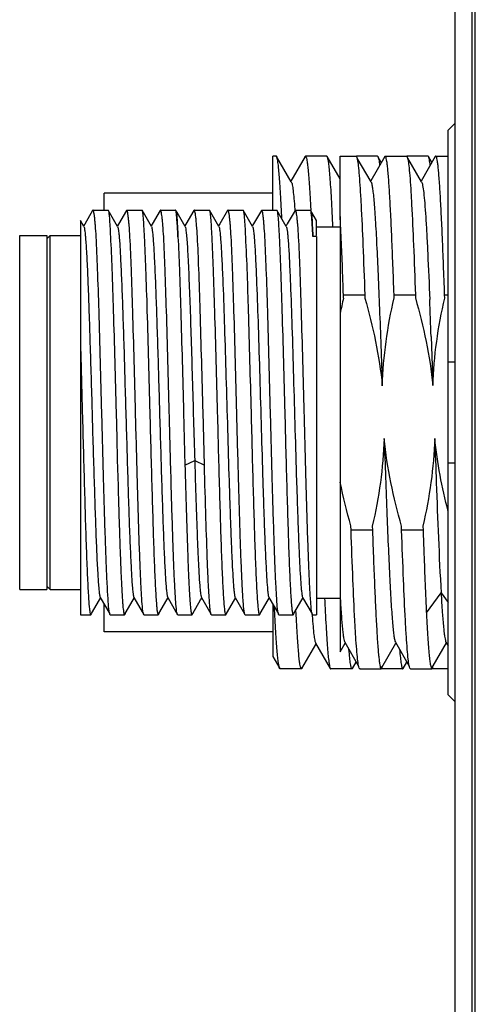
# Model space of a CAD drawing. Header units: millimetres. Extents: x 0 to 240, y 0 to 169.
# Tile 20 of 27: x 67.94 to 71.32, y 150.13 to 157.43. Entities that reach past the tile are written whole.
import ezdxf

# ---------------------------------------------------------------- set-up
doc = ezdxf.new("R2010")
doc.units = ezdxf.units.MM
doc.header["$LTSCALE"] = 32.67
doc.layers.add('00_COMPONENTS', color=7, linetype='CONTINUOUS')

msp = doc.modelspace()

# ---------------------------------------------------------------- linework, layer by layer
at = {"layer": '00_COMPONENTS', "color": 7}
for p, q in [((71.2916, 162.5141), (71.2916, 146.5141)), ((71.1666, 162.0677), (71.1666, 147.6391)), ((71.1666, 156.6566), (71.1166, 156.6058)), ((71.1166, 152.4225), (71.1166, 156.6058)), ((69.8166, 156.0141), (69.8166, 156.4141)), ((69.8423, 156.4141), (69.8166, 156.4141)), ((69.9544, 156.2233), (69.8457, 156.4112)), ((70.0558, 156.4113), (69.9507, 156.2297)), ((70.2174, 156.4141), (70.059, 156.4141)), ((70.3166, 156.2453), (70.2205, 156.4115)), ((70.3166, 155.9737), (70.3166, 156.4141)), ((70.3166, 156.4141), (70.4336, 156.4141)), ((70.4335, 156.4141), (70.4336, 156.4141)), ((70.5922, 156.4141), (70.4365, 156.4141)), ((70.5452, 156.2235), (70.4431, 156.4001)), ((70.6464, 156.4107), (70.543, 156.232)), ((70.6211, 156.3671), (70.5956, 156.4112)), ((70.6503, 156.4141), (70.8085, 156.4141)), ((70.8084, 156.4141), (70.8086, 156.4141)), ((70.9675, 156.4141), (70.8115, 156.4141)), ((70.9201, 156.2234), (70.818, 156.4)), ((71.0212, 156.4108), (70.9165, 156.2297)), ((70.9962, 156.3674), (70.9707, 156.4113)), ((71.025, 156.4141), (71.0251, 156.4141)), ((71.0252, 156.4141), (71.1166, 156.4141)), ((70.543, 156.232), (70.5416, 156.2296)), ((68.5666, 156.0141), (68.5666, 156.1391)), ((69.8166, 156.1391), (68.5666, 156.1391)), ((68.4822, 156.012), (68.4239, 155.9111)), ((68.4846, 156.0141), (68.5966, 156.0141)), ((68.6673, 155.893), (68.5979, 156.013)), ((68.7322, 156.012), (68.6739, 155.9112)), ((68.7347, 156.0141), (68.7322, 156.012)), ((68.7347, 156.0141), (68.8466, 156.0141)), ((68.9173, 155.893), (68.8479, 156.013)), ((68.9822, 156.0121), (68.9239, 155.9112)), ((68.9846, 156.0141), (68.9822, 156.0121)), ((68.9846, 156.0141), (69.0966, 156.0141)), ((69.0984, 156.012), (69.0981, 156.0127)), ((69.1074, 155.9966), (69.0989, 156.0113)), ((69.1673, 155.8929), (69.1074, 155.9966)), ((69.2322, 156.0121), (69.1739, 155.9112)), ((69.2345, 156.0141), (69.2322, 156.0121)), ((69.2345, 156.0141), (69.3467, 156.0141)), ((69.4174, 155.8929), (69.348, 156.013)), ((69.4822, 156.012), (69.4242, 155.9118)), ((69.4847, 156.0141), (69.4822, 156.012)), ((69.4847, 156.0141), (69.5967, 156.0141)), ((69.6673, 155.893), (69.598, 156.013)), ((69.7322, 156.012), (69.6742, 155.9118)), ((69.7347, 156.0141), (69.7322, 156.012)), ((69.7347, 156.0141), (69.8465, 156.0141)), ((69.9173, 155.8929), (69.8479, 156.013)), ((69.9822, 156.012), (69.9242, 155.9118)), ((69.9802, 156.0213), (69.981, 156.0101)), ((69.9847, 156.0141), (69.9822, 156.012)), ((69.9847, 156.0141), (70.0966, 156.0141)), ((70.0983, 156.0121), (70.098, 156.0127)), ((70.0982, 156.0194), (70.0985, 156.0144)), ((70.0985, 156.0144), (70.0985, 156.0126)), ((70.1074, 155.9967), (70.0989, 156.0113)), ((70.1416, 155.9374), (70.1074, 155.9967)), ((70.3169, 155.968), (70.3166, 155.9737)), ((70.3166, 155.9679), (70.3166, 152.7409)), ((68.3916, 155.9366), (68.3916, 153.0141)), ((68.4173, 155.893), (68.3922, 155.9365)), ((68.4239, 155.9111), (68.4154, 155.8964)), ((68.6739, 155.9112), (68.6653, 155.8964)), ((68.9239, 155.9112), (68.9153, 155.8964)), ((69.1739, 155.9112), (69.1653, 155.8964)), ((69.4242, 155.9118), (69.4153, 155.8964)), ((69.6742, 155.9118), (69.6654, 155.8964)), ((69.9242, 155.9118), (69.9153, 155.8964)), ((70.1416, 155.8256), (70.1416, 155.9374)), ((70.1416, 155.8891), (70.3166, 155.8891)), ((67.9416, 153.2017), (67.9416, 155.8266)), ((67.9416, 155.8266), (68.1416, 155.8266)), ((68.1416, 155.8266), (68.1416, 153.2017)), ((68.1416, 155.8016), (68.1666, 155.8266)), ((68.1666, 153.2016), (68.1666, 155.8266)), ((68.1666, 155.8266), (68.3916, 155.8266)), ((70.1416, 155.8184), (70.114, 155.8184)), ((70.1416, 155.8184), (70.1416, 153.0141)), ((70.3403, 155.3873), (70.4988, 155.3873)), ((70.341, 155.3624), (70.3403, 155.3873)), ((70.4988, 155.3873), (70.4995, 155.3626)), ((70.7153, 155.3873), (70.8738, 155.3873)), ((70.716, 155.3629), (70.7153, 155.3873)), ((70.8738, 155.3873), (70.8745, 155.3629)), ((71.0903, 155.3873), (71.1166, 155.3873)), ((71.091, 155.3623), (71.0903, 155.3873)), ((68.3916, 155.0404), (68.3917, 155.0384)), ((70.9904, 155.0762), (71.0035, 154.7137)), ((71.1166, 154.8891), (71.1666, 154.8891)), ((68.6557, 154.5177), (68.6608, 154.3228)), ((69.1557, 154.5177), (69.1662, 154.1222)), ((69.3001, 154.5163), (69.3, 154.5177)), ((69.3105, 154.1244), (69.3001, 154.5163)), ((68.6608, 154.3228), (68.661, 154.3159)), ((68.661, 154.3159), (68.6648, 154.1734)), ((68.6648, 154.1734), (68.665, 154.166)), ((68.665, 154.166), (68.6651, 154.1634)), ((68.6651, 154.1634), (68.6704, 153.9714)), ((71.1666, 154.1391), (71.1166, 154.1391)), ((69.3106, 154.1222), (69.3105, 154.1244)), ((68.6704, 153.9714), (68.6706, 153.9629)), ((68.6706, 153.9629), (68.6747, 153.8238)), ((70.397, 153.641), (70.3961, 153.673)), ((70.5555, 153.641), (70.397, 153.641)), ((70.5546, 153.6725), (70.5555, 153.641)), ((70.772, 153.641), (70.7711, 153.6724)), ((70.9305, 153.641), (70.772, 153.641)), ((70.9296, 153.6727), (70.9305, 153.641)), ((67.9416, 153.2016), (68.1416, 153.2016)), ((68.1416, 153.2266), (68.1666, 153.2016)), ((68.1666, 153.2016), (68.3916, 153.2016)), ((68.4738, 153.0239), (68.5323, 153.1251)), ((68.5323, 153.1251), (68.5404, 153.1389)), ((68.5384, 153.1424), (68.6085, 153.0212)), ((68.7238, 153.0239), (68.7823, 153.1251)), ((68.7823, 153.1251), (68.7904, 153.139)), ((68.7884, 153.1424), (68.8488, 153.0378)), ((68.9738, 153.0239), (69.0324, 153.1251)), ((69.0324, 153.1251), (69.0404, 153.139)), ((69.0384, 153.1424), (69.0988, 153.0378)), ((69.2238, 153.0239), (69.2822, 153.1248)), ((69.2822, 153.1248), (69.2904, 153.139)), ((69.2884, 153.1424), (69.3586, 153.0208)), ((69.4738, 153.0239), (69.5322, 153.1248)), ((69.5322, 153.1248), (69.5404, 153.1389)), ((69.5384, 153.1424), (69.6084, 153.0212)), ((69.7238, 153.0239), (69.7822, 153.1248)), ((69.7822, 153.1248), (69.7904, 153.139)), ((69.7884, 153.1424), (69.8585, 153.0211)), ((69.9738, 153.0239), (70.0322, 153.1248)), ((70.0322, 153.1248), (70.0403, 153.139)), ((70.0384, 153.1424), (70.1085, 153.0211)), ((70.1416, 153.1391), (70.3166, 153.1391)), ((68.5666, 152.8891), (68.5666, 153.0936)), ((69.8166, 153.0936), (69.8166, 152.7064)), ((69.9901, 153.0181), (69.9885, 153.049)), ((68.3916, 153.0141), (68.4679, 153.0141)), ((68.4694, 153.0163), (68.47, 153.0171)), ((68.47, 153.0172), (68.4738, 153.0239)), ((68.6122, 153.0141), (68.7179, 153.0141)), ((68.72, 153.0172), (68.7238, 153.0239)), ((68.8488, 153.0378), (68.8584, 153.0212)), ((68.8623, 153.0141), (68.9679, 153.0141)), ((68.97, 153.0173), (68.9738, 153.0239)), ((69.0988, 153.0378), (69.1084, 153.0212)), ((69.1122, 153.0141), (69.2179, 153.0141)), ((69.2199, 153.0171), (69.2204, 153.0181)), ((69.22, 153.0173), (69.2238, 153.0239)), ((69.3622, 153.0141), (69.4679, 153.0141)), ((69.4699, 153.017), (69.4703, 153.0179)), ((69.47, 153.0172), (69.4738, 153.0239)), ((69.6123, 153.0141), (69.7179, 153.0141)), ((69.7193, 153.0163), (69.7199, 153.0171)), ((69.72, 153.0172), (69.7238, 153.0239)), ((69.8622, 153.0141), (69.9679, 153.0141)), ((69.9699, 153.0171), (69.9703, 153.0179)), ((69.97, 153.0173), (69.9738, 153.0239)), ((69.9906, 153.0088), (69.9901, 153.0181)), ((70.1123, 153.0141), (70.1416, 153.0141)), ((69.8166, 152.8891), (68.5666, 152.8891)), ((70.033, 152.617), (70.1361, 152.7953)), ((70.1346, 152.8049), (70.2433, 152.6169)), ((70.1361, 152.7953), (70.1381, 152.7988)), ((70.3166, 152.7409), (70.3539, 152.8054)), ((70.3505, 152.8118), (70.4533, 152.6341)), ((70.6241, 152.6242), (70.7284, 152.8046)), ((70.7254, 152.812), (70.8282, 152.6342)), ((71.0054, 152.6351), (71.104, 152.8056)), ((71.1004, 152.8118), (71.1166, 152.7839)), ((69.8166, 152.7063), (69.8683, 152.617)), ((70.0297, 152.6141), (69.8715, 152.6141)), ((70.4049, 152.6141), (70.2465, 152.6141)), ((70.4083, 152.617), (70.4357, 152.6645)), ((70.462, 152.6141), (70.6205, 152.6141)), ((70.78, 152.6141), (70.6215, 152.6141)), ((70.7832, 152.617), (70.8107, 152.6645)), ((70.837, 152.6141), (70.9955, 152.6141)), ((71.1166, 152.6141), (70.9968, 152.6141)), ((70.999, 152.624), (71.0054, 152.6351)), ((71.1166, 152.4225), (71.1666, 152.3717))]:
    msp.add_line(p, q, dxfattribs=at)
at = {"layer": '00_COMPONENTS', "color": 4}
for p, q in [((71.3177, 147.6391), (71.3177, 162.1391)), ((69.1662, 154.1244), (69.2384, 154.1572)), ((69.2384, 154.1572), (69.3106, 154.1244)), ((70.9559, 153.0295), (71.0642, 153.1767)), ((71.0642, 153.1766), (71.1166, 153.1055))]:
    msp.add_line(p, q, dxfattribs=at)
at = {"layer": '00_COMPONENTS', "color": 7}
for centre, radius, start, end in [((69.0921, 156.0096), 0.00674, 27.44368, 30.50353), ((70.092, 156.0096), 0.00673, 27.52431, 30.31405), ((74.2873, 154.4575), 4.0487, 167.08543, 168.73542), ((2.7188, 152.6082), 68.3163, 2.070314, 2.300808), ((76.1135, 153.4492), 6.0211, 184.06239, 184.21416)]:
    msp.add_arc(centre, radius, start, end, dxfattribs=at)
for points, knots in [([(69.8458, 156.4112), (69.8456, 156.4116), (69.8448, 156.4129), (69.8435, 156.4141), (69.8425, 156.4141)], [0, 0, 0, 0, 0.339865, 1, 1, 1, 1]), ([(69.8847, 155.9498), (69.8818, 156.0113), (69.8773, 156.0982), (69.8705, 156.2066), (69.8657, 156.2711), (69.861, 156.3237), (69.8564, 156.3642), (69.8517, 156.3919), (69.8484, 156.4066), (69.8458, 156.4112)], [0, 0, 0, 0, 0.398539, 0.563016, 0.702776, 0.81692, 0.904721, 0.965733, 1, 1, 1, 1]), ([(70.0558, 156.4113), (70.056, 156.4117), (70.0568, 156.4129), (70.0581, 156.4141), (70.059, 156.4141)], [0, 0, 0, 0, 0.336693, 1, 1, 1, 1]), ([(70.059, 156.4141), (70.06, 156.4141), (70.0623, 156.4119), (70.0657, 156.4034), (70.0699, 156.3845), (70.0744, 156.3529), (70.0792, 156.3088), (70.0839, 156.2527), (70.0888, 156.1849), (70.0936, 156.1058), (70.0967, 156.0494), (70.0982, 156.0194)], [0, 0, 0, 0, 0.007332, 0.020829, 0.070366, 0.150928, 0.262334, 0.40395, 0.574877, 0.774003, 1, 1, 1, 1]), ([(70.2206, 156.4115), (70.2204, 156.4119), (70.2196, 156.413), (70.2184, 156.4141), (70.2174, 156.4141)], [0, 0, 0, 0, 0.334136, 1, 1, 1, 1]), ([(70.2629, 155.8893), (70.2597, 155.9592), (70.2549, 156.0579), (70.2475, 156.181), (70.2423, 156.2543), (70.2371, 156.3138), (70.2322, 156.3595), (70.227, 156.3903), (70.2235, 156.4066), (70.2206, 156.4115)], [0, 0, 0, 0, 0.399901, 0.565119, 0.705411, 0.819713, 0.907188, 0.967277, 1, 1, 1, 1]), ([(70.4336, 156.4141), (70.4339, 156.4141), (70.4358, 156.4136), (70.4368, 156.4116), (70.4374, 156.4102)], [0, 0, 0, 0, 0.175168, 1, 1, 1, 1]), ([(70.4374, 156.4102), (70.438, 156.4092), (70.4404, 156.403), (70.4419, 156.3965), (70.4429, 156.3911)], [0, 0, 0, 0, 0.178872, 1, 1, 1, 1]), ([(70.5922, 156.4141), (70.5925, 156.4141), (70.5941, 156.4137), (70.595, 156.4123), (70.5956, 156.4112)], [0, 0, 0, 0, 0.186992, 1, 1, 1, 1]), ([(70.5956, 156.4112), (70.5971, 156.4086), (70.5996, 156.4012), (70.6046, 156.3795), (70.607, 156.3602), (70.6087, 156.3457)], [0, 0, 0, 0, 0.133764, 0.344455, 1, 1, 1, 1]), ([(70.6501, 156.4141), (70.6498, 156.4141), (70.6481, 156.4136), (70.6471, 156.412), (70.6464, 156.4107)], [0, 0, 0, 0, 0.187529, 1, 1, 1, 1]), ([(70.7153, 155.3873), (70.7127, 155.4612), (70.7076, 155.6022), (70.6996, 155.8023), (70.6916, 155.9784), (70.6836, 156.1272), (70.6767, 156.2328), (70.6709, 156.3015), (70.6669, 156.3409), (70.6631, 156.3713), (70.659, 156.3942), (70.656, 156.4065), (70.6522, 156.4141), (70.6502, 156.4141)], [0, 0, 0, 0, 0.215212, 0.410662, 0.582666, 0.728068, 0.844165, 0.890545, 0.928854, 0.958939, 0.980703, 0.994167, 1, 1, 1, 1]), ([(70.8086, 156.4141), (70.8089, 156.4141), (70.8109, 156.4135), (70.8119, 156.4114), (70.8126, 156.4099)], [0, 0, 0, 0, 0.17175, 1, 1, 1, 1]), ([(70.8126, 156.4099), (70.8131, 156.4088), (70.8155, 156.4027), (70.8169, 156.3963), (70.8179, 156.3911)], [0, 0, 0, 0, 0.181648, 1, 1, 1, 1]), ([(70.9707, 156.4113), (70.9705, 156.4117), (70.9697, 156.4129), (70.9684, 156.4141), (70.9675, 156.4141)], [0, 0, 0, 0, 0.33683, 1, 1, 1, 1]), ([(70.9836, 156.3457), (70.9818, 156.3603), (70.9794, 156.3796), (70.9746, 156.4014), (70.9722, 156.4087), (70.9707, 156.4113)], [0, 0, 0, 0, 0.657142, 0.867409, 1, 1, 1, 1]), ([(71.025, 156.4141), (71.0239, 156.414), (71.0224, 156.4127), (71.0215, 156.4113), (71.0213, 156.4108)], [0, 0, 0, 0, 0.668823, 1, 1, 1, 1]), ([(71.0903, 155.3873), (71.0877, 155.4612), (71.0826, 155.6022), (71.0746, 155.8023), (71.0666, 155.9784), (71.0587, 156.1272), (71.0517, 156.2328), (71.0459, 156.3015), (71.0419, 156.3409), (71.0381, 156.3713), (71.034, 156.3942), (71.0309, 156.4065), (71.0272, 156.4141), (71.0251, 156.4141)], [0, 0, 0, 0, 0.215208, 0.410655, 0.582657, 0.728056, 0.84415, 0.890528, 0.928836, 0.958918, 0.980684, 0.994155, 1, 1, 1, 1]), ([(70.4429, 156.3911), (70.4461, 156.3755), (70.4512, 156.3355), (70.4579, 156.2634), (70.4646, 156.1672), (70.4745, 155.9952), (70.4862, 155.7327), (70.4945, 155.51), (70.4988, 155.3873)], [0, 0, 0, 0, 0.047595, 0.119966, 0.216214, 0.335062, 0.633812, 1, 1, 1, 1]), ([(70.8179, 156.3911), (70.8211, 156.3755), (70.8262, 156.3355), (70.8329, 156.2633), (70.8396, 156.1672), (70.8495, 155.9952), (70.8612, 155.7327), (70.8695, 155.5099), (70.8738, 155.3873)], [0, 0, 0, 0, 0.047607, 0.119985, 0.216237, 0.335085, 0.633828, 1, 1, 1, 1]), ([(69.9544, 156.2233), (69.9559, 156.2208), (69.9583, 156.2136), (69.9631, 156.1929), (69.9684, 156.1544), (69.9745, 156.0942), (69.9782, 156.0477), (69.9802, 156.0213)], [0, 0, 0, 0, 0.042979, 0.10945, 0.31393, 0.611912, 1, 1, 1, 1]), ([(70.5452, 156.2235), (70.5479, 156.2188), (70.5515, 156.2039), (70.5565, 156.1757), (70.5614, 156.1347), (70.5666, 156.0815), (70.5716, 156.0165), (70.5789, 155.9076), (70.5877, 155.7461), (70.598, 155.5256), (70.608, 155.2745), (70.6184, 155.0004), (70.6251, 154.8109), (70.6285, 154.7137)], [0, 0, 0, 0, 0.01075, 0.02979, 0.057099, 0.092468, 0.135669, 0.1864, 0.308914, 0.456291, 0.62404, 0.807139, 1, 1, 1, 1]), ([(70.9201, 156.2234), (70.9219, 156.2204), (70.9247, 156.2116), (70.9303, 156.1855), (70.9364, 156.1364), (70.9435, 156.0589), (70.9508, 155.9572), (70.9582, 155.833), (70.9684, 155.6284), (70.9753, 155.4653), (70.98, 155.3508)], [0, 0, 0, 0, 0.012003, 0.031232, 0.091672, 0.181052, 0.298098, 0.440862, 0.607197, 1, 1, 1, 1]), ([(68.5085, 155.8158), (68.5068, 155.8444), (68.5041, 155.8844), (68.4999, 155.9336), (68.4969, 155.9618), (68.4941, 155.9835), (68.4911, 155.9999), (68.4889, 156.0087), (68.4861, 156.0141), (68.4846, 156.0141)], [0, 0, 0, 0, 0.427317, 0.597785, 0.738515, 0.848976, 0.928866, 0.978358, 1, 1, 1, 1]), ([(68.5966, 156.0141), (68.5968, 156.0141), (68.5974, 156.0138), (68.5977, 156.0133), (68.5979, 156.013)], [0, 0, 0, 0, 0.399544, 1, 1, 1, 1]), ([(68.5979, 156.013), (68.599, 156.0111), (68.6004, 156.005), (68.6024, 155.9935), (68.6043, 155.9765), (68.6072, 155.9434), (68.6106, 155.8892), (68.6129, 155.8425), (68.6141, 155.8158)], [0, 0, 0, 0, 0.033007, 0.092499, 0.17874, 0.291572, 0.595449, 1, 1, 1, 1]), ([(68.7585, 155.8158), (68.7568, 155.8444), (68.7541, 155.8844), (68.7498, 155.9336), (68.7469, 155.9618), (68.7441, 155.9835), (68.7411, 155.9999), (68.7389, 156.0087), (68.7361, 156.0141), (68.7347, 156.0141)], [0, 0, 0, 0, 0.427381, 0.597868, 0.738597, 0.849068, 0.928971, 0.978431, 1, 1, 1, 1]), ([(68.8466, 156.0141), (68.8468, 156.0141), (68.8474, 156.0138), (68.8477, 156.0133), (68.8479, 156.013)], [0, 0, 0, 0, 0.398961, 1, 1, 1, 1]), ([(68.8479, 156.013), (68.849, 156.0111), (68.8504, 156.005), (68.8524, 155.9935), (68.8543, 155.9764), (68.8572, 155.9434), (68.8606, 155.8892), (68.8629, 155.8425), (68.8642, 155.8158)], [0, 0, 0, 0, 0.033109, 0.092654, 0.17892, 0.291755, 0.595577, 1, 1, 1, 1]), ([(69.0085, 155.8158), (69.0068, 155.8444), (69.0041, 155.8844), (68.9998, 155.9336), (68.9969, 155.9618), (68.9941, 155.9836), (68.9911, 155.9999), (68.9889, 156.0087), (68.9861, 156.0141), (68.9846, 156.0141)], [0, 0, 0, 0, 0.427323, 0.597776, 0.738477, 0.848929, 0.92883, 0.978344, 1, 1, 1, 1]), ([(69.0979, 156.013), (69.0977, 156.0133), (69.0974, 156.0138), (69.0968, 156.0141), (69.0966, 156.0141)], [0, 0, 0, 0, 0.59802, 1, 1, 1, 1]), ([(69.1025, 155.9916), (69.1022, 155.994), (69.1011, 156.0008), (69.1002, 156.0078), (69.0984, 156.012)], [0, 0, 0, 0, 0.345187, 1, 1, 1, 1]), ([(69.1142, 155.8158), (69.1125, 155.8522), (69.1094, 155.9108), (69.1054, 155.9695), (69.1025, 155.9916)], [0, 0, 0, 0, 0.619617, 1, 1, 1, 1]), ([(69.1035, 155.9894), (69.1061, 155.9675), (69.1096, 155.9096), (69.1126, 155.8517), (69.1142, 155.8158)], [0, 0, 0, 0, 0.379979, 1, 1, 1, 1]), ([(69.2585, 155.8158), (69.2567, 155.8444), (69.254, 155.8844), (69.2498, 155.9336), (69.2469, 155.9618), (69.2441, 155.9836), (69.2411, 155.9999), (69.2388, 156.0088), (69.236, 156.0141), (69.2345, 156.0141)], [0, 0, 0, 0, 0.42724, 0.597655, 0.73833, 0.848765, 0.928661, 0.978246, 1, 1, 1, 1]), ([(69.3467, 156.0141), (69.3469, 156.0141), (69.3475, 156.0138), (69.3479, 156.0133), (69.348, 156.013)], [0, 0, 0, 0, 0.399927, 1, 1, 1, 1]), ([(69.348, 156.013), (69.3491, 156.0111), (69.3504, 156.0049), (69.3524, 155.9934), (69.3543, 155.9763), (69.3572, 155.9433), (69.3606, 155.8891), (69.363, 155.8425), (69.3642, 155.8158)], [0, 0, 0, 0, 0.033177, 0.092843, 0.17921, 0.292092, 0.595858, 1, 1, 1, 1]), ([(69.5085, 155.8158), (69.5068, 155.8444), (69.5041, 155.8844), (69.4998, 155.9336), (69.4969, 155.9618), (69.4941, 155.9835), (69.4911, 155.9999), (69.4889, 156.0087), (69.4861, 156.0141), (69.4847, 156.0141)], [0, 0, 0, 0, 0.427385, 0.597875, 0.73861, 0.849085, 0.92899, 0.978447, 1, 1, 1, 1]), ([(69.5967, 156.0141), (69.5969, 156.0141), (69.5975, 156.0138), (69.5978, 156.0133), (69.598, 156.013)], [0, 0, 0, 0, 0.400992, 1, 1, 1, 1]), ([(69.598, 156.013), (69.599, 156.0111), (69.6004, 156.005), (69.6024, 155.9935), (69.6043, 155.9765), (69.6072, 155.9434), (69.6107, 155.8892), (69.6129, 155.8425), (69.6141, 155.8158)], [0, 0, 0, 0, 0.03295, 0.092435, 0.17869, 0.291538, 0.595447, 1, 1, 1, 1]), ([(69.7585, 155.8158), (69.7568, 155.8444), (69.7541, 155.8844), (69.7498, 155.9336), (69.7469, 155.9618), (69.7441, 155.9835), (69.7411, 155.9999), (69.7389, 156.0087), (69.7361, 156.0141), (69.7347, 156.0141)], [0, 0, 0, 0, 0.427383, 0.597874, 0.73861, 0.849086, 0.928993, 0.978451, 1, 1, 1, 1]), ([(69.8465, 156.0141), (69.8468, 156.0141), (69.8474, 156.0138), (69.8477, 156.0133), (69.8479, 156.013)], [0, 0, 0, 0, 0.399196, 1, 1, 1, 1]), ([(69.8479, 156.013), (69.849, 156.0111), (69.8504, 156.0051), (69.8524, 155.9935), (69.8543, 155.9765), (69.8572, 155.9434), (69.8606, 155.8893), (69.8629, 155.8425), (69.8641, 155.8158)], [0, 0, 0, 0, 0.033005, 0.092478, 0.178704, 0.291528, 0.595411, 1, 1, 1, 1]), ([(70.0085, 155.8158), (70.0068, 155.8444), (70.0041, 155.8844), (69.9998, 155.9336), (69.9969, 155.9618), (69.9941, 155.9835), (69.9911, 155.9999), (69.9889, 156.0087), (69.9861, 156.0141), (69.9847, 156.0141)], [0, 0, 0, 0, 0.427381, 0.59787, 0.738605, 0.849083, 0.928991, 0.978452, 1, 1, 1, 1]), ([(70.0979, 156.013), (70.0977, 156.0133), (70.0974, 156.0138), (70.0968, 156.0141), (70.0966, 156.0141)], [0, 0, 0, 0, 0.599008, 1, 1, 1, 1]), ([(70.1024, 155.9919), (70.1021, 155.9943), (70.101, 156.001), (70.1001, 156.0079), (70.0983, 156.0121)], [0, 0, 0, 0, 0.345626, 1, 1, 1, 1]), ([(70.114, 155.8184), (70.1124, 155.8543), (70.1093, 155.9122), (70.1052, 155.9701), (70.1024, 155.9919)], [0, 0, 0, 0, 0.619677, 1, 1, 1, 1]), ([(70.1034, 155.9898), (70.1061, 155.9683), (70.1095, 155.9111), (70.1124, 155.8539), (70.114, 155.8184)], [0, 0, 0, 0, 0.379695, 1, 1, 1, 1]), ([(70.3403, 155.3873), (70.3384, 155.4412), (70.3314, 155.6348), (70.3236, 155.8284), (70.3169, 155.968)], [0, 0, 0, 0, 0.278307, 1, 1, 1, 1]), ([(68.4174, 155.893), (68.4196, 155.8891), (68.4217, 155.8759), (68.4253, 155.8509), (68.4287, 155.8136), (68.4324, 155.7649), (68.4362, 155.7051), (68.4418, 155.6045), (68.4483, 155.4552), (68.4552, 155.2521), (68.4628, 155.0224), (68.4705, 154.7747), (68.4777, 154.5176), (68.4848, 154.2605), (68.4927, 154.0127), (68.5001, 153.7831), (68.5071, 153.58), (68.5135, 153.4308), (68.5191, 153.3298), (68.5229, 153.2698), (68.5265, 153.2212), (68.5298, 153.1842), (68.5335, 153.1597), (68.5358, 153.1468), (68.538, 153.1429)], [0, 0, 0, 0, 0.004869, 0.014154, 0.027771, 0.045565, 0.067381, 0.093066, 0.155313, 0.230107, 0.314529, 0.405599, 0.500123, 0.594631, 0.685781, 0.770216, 0.844813, 0.907136, 0.932981, 0.954911, 0.972661, 0.986102, 0.995204, 1, 1, 1, 1]), ([(68.667, 155.8924), (68.6692, 155.8885), (68.6716, 155.8757), (68.6754, 155.851), (68.679, 155.8141), (68.6829, 155.7655), (68.6865, 155.7055), (68.6915, 155.6046), (68.6979, 155.4553), (68.7056, 155.2522), (68.713, 155.0227), (68.72, 154.7749), (68.7276, 154.5178), (68.7354, 154.2608), (68.7425, 154.0131), (68.7496, 153.7834), (68.7574, 153.5802), (68.7638, 153.4309), (68.7689, 153.3302), (68.7725, 153.2703), (68.7762, 153.2217), (68.7797, 153.1844), (68.7837, 153.1594), (68.7861, 153.1463), (68.7884, 153.1424)], [0, 0, 0, 0, 0.004815, 0.013938, 0.027388, 0.04512, 0.067028, 0.092866, 0.155203, 0.229797, 0.314198, 0.405336, 0.499834, 0.594349, 0.685409, 0.769805, 0.8446, 0.906911, 0.932613, 0.954433, 0.972221, 0.985829, 0.995116, 1, 1, 1, 1]), ([(68.9173, 155.8929), (68.9196, 155.8891), (68.9219, 155.8761), (68.9257, 155.8513), (68.929, 155.8141), (68.9327, 155.7654), (68.9365, 155.7054), (68.9418, 155.6047), (68.9483, 155.4554), (68.9556, 155.2523), (68.9629, 155.0228), (68.9704, 154.775), (68.9778, 154.518), (68.9853, 154.2609), (68.9927, 154.0131), (69.0001, 153.7835), (69.0074, 153.5803), (69.0138, 153.431), (69.0191, 153.3301), (69.0228, 153.2701), (69.0266, 153.2214), (69.03, 153.1842), (69.0337, 153.1594), (69.0361, 153.1464), (69.0383, 153.1425)], [0, 0, 0, 0, 0.004805, 0.014004, 0.027559, 0.045359, 0.067235, 0.092988, 0.155238, 0.229938, 0.314344, 0.405424, 0.499912, 0.594406, 0.685502, 0.769928, 0.844634, 0.906943, 0.932739, 0.954631, 0.972432, 0.985978, 0.995173, 1, 1, 1, 1]), ([(69.1671, 155.8925), (69.1698, 155.8876), (69.1723, 155.8705), (69.177, 155.8379), (69.1811, 155.7884), (69.1856, 155.7233), (69.1898, 155.6429), (69.1957, 155.5089), (69.2032, 155.3129), (69.2123, 155.0507), (69.2206, 154.7621), (69.2292, 154.4612), (69.2354, 154.2582), (69.2384, 154.1572)], [0, 0, 0, 0, 0.009764, 0.02896, 0.057495, 0.095201, 0.141741, 0.196402, 0.32692, 0.480308, 0.649373, 0.825494, 1, 1, 1, 1]), ([(69.4174, 155.8929), (69.4196, 155.8891), (69.4219, 155.876), (69.4257, 155.8512), (69.4291, 155.8139), (69.4329, 155.7652), (69.4366, 155.7052), (69.4418, 155.6043), (69.4499, 155.4171), (69.4597, 155.1303), (69.4706, 154.7703), (69.4815, 154.39), (69.4908, 154.0741), (69.4984, 153.8344), (69.504, 153.673), (69.5096, 153.5287), (69.5151, 153.4045), (69.5206, 153.3029), (69.5254, 153.2332), (69.5295, 153.1904), (69.5322, 153.1682), (69.5349, 153.153), (69.5369, 153.1449), (69.5384, 153.1424)], [0, 0, 0, 0, 0.00484, 0.014054, 0.027622, 0.045428, 0.067318, 0.093114, 0.15544, 0.271341, 0.405683, 0.547641, 0.685749, 0.74985, 0.808867, 0.861646, 0.907087, 0.944269, 0.972495, 0.983043, 0.991142, 0.996787, 1, 1, 1, 1]), ([(69.6673, 155.893), (69.6696, 155.8891), (69.6719, 155.8761), (69.6757, 155.8514), (69.6791, 155.8142), (69.6829, 155.7656), (69.6865, 155.7056), (69.6918, 155.6048), (69.6999, 155.4177), (69.7097, 155.1309), (69.7206, 154.7709), (69.7315, 154.3904), (69.7408, 154.0745), (69.7484, 153.8346), (69.754, 153.6732), (69.7596, 153.5288), (69.7651, 153.4046), (69.7707, 153.3029), (69.7754, 153.2333), (69.7795, 153.1904), (69.7822, 153.1682), (69.7849, 153.153), (69.7869, 153.1449), (69.7884, 153.1424)], [0, 0, 0, 0, 0.004815, 0.013992, 0.027525, 0.045308, 0.067187, 0.09296, 0.155253, 0.271139, 0.405494, 0.547479, 0.685632, 0.749747, 0.808793, 0.861591, 0.90704, 0.944251, 0.972473, 0.983018, 0.991127, 0.996783, 1, 1, 1, 1]), ([(69.9173, 155.8929), (69.9195, 155.8891), (69.9219, 155.8762), (69.9257, 155.8514), (69.9291, 155.8143), (69.9329, 155.7656), (69.9365, 155.7057), (69.9419, 155.6049), (69.9499, 155.4178), (69.9598, 155.1309), (69.9706, 154.7709), (69.9814, 154.3905), (69.9908, 154.0745), (69.9984, 153.8346), (70.0041, 153.6732), (70.0096, 153.5288), (70.0151, 153.4046), (70.0207, 153.3029), (70.0254, 153.2333), (70.0295, 153.1904), (70.0322, 153.1682), (70.0349, 153.153), (70.0369, 153.1449), (70.0384, 153.1424)], [0, 0, 0, 0, 0.004805, 0.013968, 0.027502, 0.045294, 0.067164, 0.092927, 0.155229, 0.271107, 0.40547, 0.547462, 0.68562, 0.749741, 0.808796, 0.861585, 0.907046, 0.944259, 0.972471, 0.983023, 0.991141, 0.996796, 1, 1, 1, 1]), ([(68.55, 154.5177), (68.5434, 154.7678), (68.5343, 155.1213), (68.5202, 155.554), (68.5127, 155.7367), (68.5085, 155.8158)], [0, 0, 0, 0, 0.577883, 0.816899, 1, 1, 1, 1]), ([(68.6141, 155.8158), (68.6184, 155.7367), (68.6258, 155.554), (68.6399, 155.1213), (68.6491, 154.7678), (68.6557, 154.5177)], [0, 0, 0, 0, 0.183101, 0.422117, 1, 1, 1, 1]), ([(68.8, 154.5177), (68.7934, 154.7678), (68.7843, 155.1213), (68.7702, 155.554), (68.7627, 155.7367), (68.7585, 155.8158)], [0, 0, 0, 0, 0.577883, 0.816899, 1, 1, 1, 1]), ([(68.8642, 155.8158), (68.8684, 155.7367), (68.8758, 155.554), (68.8899, 155.1213), (68.8991, 154.7678), (68.9057, 154.5177)], [0, 0, 0, 0, 0.183101, 0.422117, 1, 1, 1, 1]), ([(69.05, 154.5177), (69.0434, 154.7678), (69.0343, 155.1213), (69.0202, 155.554), (69.0127, 155.7367), (69.0085, 155.8158)], [0, 0, 0, 0, 0.577883, 0.816899, 1, 1, 1, 1]), ([(69.1142, 155.8158), (69.1184, 155.7367), (69.1258, 155.554), (69.1399, 155.1213), (69.1491, 154.7678), (69.1557, 154.5177)], [0, 0, 0, 0, 0.183104, 0.422114, 1, 1, 1, 1]), ([(69.3, 154.5177), (69.2934, 154.7678), (69.2843, 155.1213), (69.2702, 155.554), (69.2627, 155.7367), (69.2585, 155.8158)], [0, 0, 0, 0, 0.577884, 0.816897, 1, 1, 1, 1]), ([(69.3642, 155.8158), (69.3684, 155.7367), (69.3758, 155.554), (69.3899, 155.1213), (69.3991, 154.7678), (69.4057, 154.5177)], [0, 0, 0, 0, 0.183101, 0.422117, 1, 1, 1, 1]), ([(69.55, 154.5177), (69.5434, 154.7678), (69.5343, 155.1213), (69.5202, 155.554), (69.5127, 155.7367), (69.5085, 155.8158)], [0, 0, 0, 0, 0.577883, 0.816899, 1, 1, 1, 1]), ([(69.6141, 155.8158), (69.6239, 155.6333), (69.6374, 155.2005), (69.6491, 154.7678), (69.6557, 154.5177)], [0, 0, 0, 0, 0.422114, 1, 1, 1, 1]), ([(69.8, 154.5177), (69.7934, 154.7678), (69.7843, 155.1213), (69.7702, 155.554), (69.7627, 155.7367), (69.7585, 155.8158)], [0, 0, 0, 0, 0.577883, 0.816899, 1, 1, 1, 1]), ([(69.8641, 155.8158), (69.8684, 155.7367), (69.8758, 155.554), (69.8899, 155.1213), (69.8991, 154.7678), (69.9057, 154.5177)], [0, 0, 0, 0, 0.183102, 0.422117, 1, 1, 1, 1]), ([(70.05, 154.5177), (70.0434, 154.7678), (70.0343, 155.1213), (70.0202, 155.554), (70.0127, 155.7367), (70.0085, 155.8158)], [0, 0, 0, 0, 0.577883, 0.816899, 1, 1, 1, 1]), ([(68.3917, 155.0384), (68.3928, 154.9962), (68.3976, 154.8226), (68.4022, 154.6491), (68.4057, 154.5177)], [0, 0, 0, 0, 0.24297, 1, 1, 1, 1]), ([(68.4057, 154.5177), (68.4083, 154.42), (68.4133, 154.2282), (68.4209, 153.9499), (68.4285, 153.6933), (68.435, 153.4976), (68.4404, 153.3593), (68.4443, 153.2717), (68.4481, 153.196), (68.4519, 153.1331), (68.4556, 153.0835), (68.459, 153.0507), (68.4617, 153.0316), (68.4637, 153.0223), (68.4652, 153.0171), (68.467, 153.0141), (68.4679, 153.0141)], [0, 0, 0, 0, 0.194679, 0.38195, 0.554599, 0.705979, 0.771837, 0.830272, 0.880723, 0.922708, 0.955829, 0.979785, 0.988265, 0.994404, 0.998235, 1, 1, 1, 1]), ([(68.6047, 153.0412), (68.6014, 153.0647), (68.5966, 153.1258), (68.59, 153.2372), (68.5835, 153.3868), (68.574, 153.6483), (68.5629, 154.029), (68.5545, 154.3482), (68.55, 154.5177)], [0, 0, 0, 0, 0.048098, 0.124398, 0.226675, 0.351902, 0.655738, 1, 1, 1, 1]), ([(68.8546, 153.0416), (68.8514, 153.0651), (68.8465, 153.1264), (68.84, 153.238), (68.8335, 153.3875), (68.824, 153.649), (68.8129, 154.0295), (68.8045, 154.3483), (68.8, 154.5177)], [0, 0, 0, 0, 0.048272, 0.124687, 0.227023, 0.352254, 0.655966, 1, 1, 1, 1]), ([(68.9057, 154.5177), (68.9083, 154.42), (68.9133, 154.2283), (68.9209, 153.9499), (68.9285, 153.6933), (68.935, 153.4976), (68.9404, 153.3593), (68.9443, 153.2717), (68.9481, 153.196), (68.9519, 153.1331), (68.9556, 153.0835), (68.959, 153.0507), (68.9617, 153.0316), (68.9637, 153.0223), (68.9652, 153.0171), (68.967, 153.0141), (68.9679, 153.0141)], [0, 0, 0, 0, 0.194678, 0.381946, 0.554595, 0.705978, 0.771836, 0.830271, 0.880722, 0.922706, 0.955827, 0.979783, 0.988264, 0.994403, 0.998234, 1, 1, 1, 1]), ([(69.1047, 153.0414), (69.1014, 153.0649), (69.0965, 153.126), (69.09, 153.2375), (69.0835, 153.3871), (69.074, 153.6486), (69.0629, 154.0292), (69.0545, 154.3482), (69.05, 154.5177)], [0, 0, 0, 0, 0.048167, 0.124512, 0.226812, 0.352041, 0.655828, 1, 1, 1, 1]), ([(69.4057, 154.5177), (69.4083, 154.42), (69.4133, 154.2283), (69.4209, 153.9499), (69.4285, 153.6933), (69.435, 153.4976), (69.4404, 153.3593), (69.4443, 153.2717), (69.4481, 153.196), (69.4519, 153.1331), (69.4556, 153.0835), (69.459, 153.0507), (69.4617, 153.0316), (69.4637, 153.0223), (69.4652, 153.0171), (69.467, 153.0141), (69.4679, 153.0141)], [0, 0, 0, 0, 0.194677, 0.381945, 0.554593, 0.705976, 0.771833, 0.830268, 0.880719, 0.922702, 0.955823, 0.979779, 0.98826, 0.994399, 0.998231, 1, 1, 1, 1]), ([(69.6046, 153.0416), (69.6014, 153.0652), (69.5965, 153.1264), (69.59, 153.238), (69.5835, 153.3876), (69.574, 153.649), (69.5629, 154.0295), (69.5545, 154.3483), (69.55, 154.5177)], [0, 0, 0, 0, 0.048286, 0.12471, 0.22705, 0.352282, 0.655984, 1, 1, 1, 1]), ([(69.6557, 154.5177), (69.6583, 154.42), (69.6633, 154.2282), (69.6709, 153.9499), (69.6785, 153.6933), (69.685, 153.4976), (69.6904, 153.3593), (69.6943, 153.2717), (69.6981, 153.196), (69.7019, 153.1331), (69.7056, 153.0835), (69.709, 153.0507), (69.7117, 153.0316), (69.7137, 153.0223), (69.7152, 153.0171), (69.717, 153.0141), (69.7179, 153.0141)], [0, 0, 0, 0, 0.194678, 0.381948, 0.554597, 0.70598, 0.771837, 0.830272, 0.880722, 0.922707, 0.955827, 0.979783, 0.988264, 0.994403, 0.998234, 1, 1, 1, 1]), ([(69.8547, 153.0411), (69.8514, 153.0645), (69.8466, 153.1256), (69.84, 153.237), (69.8335, 153.3865), (69.824, 153.6481), (69.8129, 154.0289), (69.8045, 154.3481), (69.8, 154.5177)], [0, 0, 0, 0, 0.048036, 0.124294, 0.22655, 0.351776, 0.655656, 1, 1, 1, 1]), ([(69.9057, 154.5177), (69.9083, 154.42), (69.9133, 154.2283), (69.9209, 153.9499), (69.9285, 153.6933), (69.935, 153.4976), (69.9404, 153.3593), (69.9443, 153.2717), (69.9481, 153.196), (69.9519, 153.1331), (69.9556, 153.0835), (69.959, 153.0507), (69.9617, 153.0316), (69.9637, 153.0223), (69.9652, 153.0171), (69.967, 153.0141), (69.9679, 153.0141)], [0, 0, 0, 0, 0.194677, 0.381944, 0.554593, 0.705975, 0.771833, 0.830268, 0.880718, 0.922702, 0.955823, 0.979779, 0.98826, 0.994399, 0.998232, 1, 1, 1, 1]), ([(70.1046, 153.0416), (70.1014, 153.0652), (70.0965, 153.1265), (70.09, 153.2381), (70.0835, 153.3876), (70.074, 153.6491), (70.0629, 154.0295), (70.0545, 154.3483), (70.05, 154.5177)], [0, 0, 0, 0, 0.048297, 0.124728, 0.227071, 0.352303, 0.655998, 1, 1, 1, 1]), ([(70.6422, 154.3217), (70.6456, 154.2245), (70.6523, 154.0351), (70.6625, 153.7612), (70.6728, 153.5102), (70.6829, 153.2898), (70.6917, 153.1283), (70.699, 153.0194), (70.7041, 152.9543), (70.7092, 152.9011), (70.7141, 152.86), (70.7191, 152.8317), (70.7227, 152.8167), (70.7254, 152.812)], [0, 0, 0, 0, 0.192739, 0.375771, 0.543427, 0.690768, 0.813324, 0.864037, 0.907263, 0.942713, 0.970098, 0.989188, 1, 1, 1, 1]), ([(71.0172, 154.3217), (71.021, 154.2123), (71.0342, 153.8305), (71.0489, 153.4488), (71.0642, 153.1766)], [0, 0, 0, 0, 0.286457, 1, 1, 1, 1]), ([(69.2384, 154.1572), (69.2404, 154.0894), (69.2444, 153.9584), (69.2506, 153.7704), (69.2567, 153.6009), (69.2628, 153.4538), (69.2688, 153.333), (69.2741, 153.25), (69.2786, 153.199), (69.2815, 153.1726), (69.2846, 153.1547), (69.2867, 153.1453), (69.2884, 153.1424)], [0, 0, 0, 0, 0.200139, 0.386671, 0.554913, 0.700886, 0.820849, 0.911994, 0.946067, 0.972131, 0.99008, 1, 1, 1, 1]), ([(69.1662, 154.1222), (69.1683, 154.0454), (69.1724, 153.8975), (69.1788, 153.6858), (69.1851, 153.4961), (69.1906, 153.3541), (69.1951, 153.2553), (69.1982, 153.1935), (69.2014, 153.1404), (69.2046, 153.0966), (69.2077, 153.062), (69.2107, 153.0374), (69.2135, 153.0225), (69.2157, 153.016), (69.2172, 153.0141), (69.2179, 153.0141)], [0, 0, 0, 0, 0.207323, 0.399748, 0.572163, 0.719987, 0.783421, 0.8393, 0.887247, 0.926957, 0.958168, 0.980707, 0.994483, 0.998159, 1, 1, 1, 1]), ([(69.3558, 153.0339), (69.3531, 153.0503), (69.3491, 153.0932), (69.3436, 153.1716), (69.3382, 153.2773), (69.3303, 153.4664), (69.3209, 153.7508), (69.3141, 153.9913), (69.3106, 154.1222)], [0, 0, 0, 0, 0.045887, 0.118473, 0.216343, 0.33752, 0.639519, 1, 1, 1, 1]), ([(68.6747, 153.8238), (68.6764, 153.7655), (68.6798, 153.6543), (68.6851, 153.4965), (68.6904, 153.3577), (68.6957, 153.2404), (68.7003, 153.1571), (68.7041, 153.1029), (68.7068, 153.0719), (68.7093, 153.048), (68.712, 153.0298), (68.7141, 153.0205), (68.7164, 153.0141), (68.7179, 153.0141)], [0, 0, 0, 0, 0.215451, 0.411072, 0.583225, 0.728717, 0.844857, 0.891233, 0.929521, 0.959559, 0.98124, 0.994558, 1, 1, 1, 1]), ([(70.4527, 152.6373), (70.4495, 152.653), (70.4445, 152.693), (70.4378, 152.7652), (70.4311, 152.8613), (70.4212, 153.0333), (70.4096, 153.2957), (70.4013, 153.5184), (70.397, 153.641)], [0, 0, 0, 0, 0.04767, 0.120094, 0.216372, 0.335228, 0.63393, 1, 1, 1, 1]), ([(70.5555, 153.641), (70.5581, 153.5671), (70.5632, 153.426), (70.5712, 153.2259), (70.5792, 153.0499), (70.5871, 152.9011), (70.594, 152.7955), (70.5998, 152.7267), (70.6038, 152.6874), (70.6076, 152.6569), (70.6117, 152.6341), (70.6147, 152.6217), (70.6185, 152.6141), (70.6205, 152.6141)], [0, 0, 0, 0, 0.215209, 0.410657, 0.582658, 0.728055, 0.844148, 0.890525, 0.92883, 0.958911, 0.980676, 0.994152, 1, 1, 1, 1]), ([(70.8277, 152.6374), (70.8245, 152.653), (70.8194, 152.693), (70.8128, 152.7653), (70.8061, 152.8614), (70.7962, 153.0334), (70.7846, 153.2958), (70.7763, 153.5184), (70.772, 153.641)], [0, 0, 0, 0, 0.047702, 0.120147, 0.216438, 0.335297, 0.63398, 1, 1, 1, 1]), ([(70.9305, 153.641), (70.9326, 153.5826), (70.94, 153.3754), (70.9485, 153.1683), (70.956, 153.0196)], [0, 0, 0, 0, 0.28178, 1, 1, 1, 1]), ([(70.2011, 153.1389), (70.2042, 153.0692), (70.209, 152.9706), (70.2165, 152.8477), (70.2216, 152.7745), (70.2268, 152.7149), (70.2317, 152.6692), (70.2369, 152.6382), (70.2404, 152.6219), (70.2433, 152.6169)], [0, 0, 0, 0, 0.399409, 0.564496, 0.70474, 0.819082, 0.906685, 0.966988, 1, 1, 1, 1]), ([(70.3166, 153.1346), (70.3192, 153.0918), (70.324, 153.0165), (70.3311, 152.9289), (70.3373, 152.8747), (70.3413, 152.8461), (70.3454, 152.8261), (70.3485, 152.8154), (70.3505, 152.8118)], [0, 0, 0, 0, 0.395194, 0.696665, 0.810378, 0.89893, 0.962094, 1, 1, 1, 1]), ([(71.0641, 153.1767), (71.0669, 153.1283), (71.0721, 153.0431), (71.0798, 152.944), (71.0863, 152.8826), (71.0906, 152.8503), (71.0949, 152.8278), (71.0982, 152.8158), (71.1004, 152.8118)], [0, 0, 0, 0, 0.395699, 0.697649, 0.811536, 0.900075, 0.962901, 1, 1, 1, 1]), ([(68.6122, 153.0141), (68.6114, 153.0141), (68.6096, 153.0169), (68.6071, 153.0254), (68.6057, 153.0344), (68.6047, 153.0412)], [0, 0, 0, 0, 0.088676, 0.27835, 1, 1, 1, 1]), ([(68.8623, 153.0141), (68.8614, 153.0141), (68.8596, 153.0169), (68.8571, 153.0256), (68.8556, 153.0347), (68.8546, 153.0416)], [0, 0, 0, 0, 0.088497, 0.278169, 1, 1, 1, 1]), ([(69.1122, 153.0141), (69.1114, 153.0141), (69.1096, 153.0169), (69.1071, 153.0255), (69.1056, 153.0345), (69.1047, 153.0414)], [0, 0, 0, 0, 0.088628, 0.278302, 1, 1, 1, 1]), ([(69.6123, 153.0141), (69.6114, 153.0141), (69.6096, 153.0169), (69.6071, 153.0256), (69.6056, 153.0347), (69.6046, 153.0416)], [0, 0, 0, 0, 0.088498, 0.278172, 1, 1, 1, 1]), ([(69.8683, 152.617), (69.8657, 152.6215), (69.8623, 152.6358), (69.8576, 152.6631), (69.853, 152.7029), (69.8482, 152.7547), (69.8435, 152.8183), (69.8366, 152.9252), (69.8321, 153.0109), (69.8292, 153.0717)], [0, 0, 0, 0, 0.03408, 0.094915, 0.182594, 0.296668, 0.43643, 0.600987, 1, 1, 1, 1]), ([(69.8622, 153.0141), (69.8614, 153.0141), (69.8596, 153.0168), (69.8572, 153.0254), (69.8557, 153.0343), (69.8547, 153.0411)], [0, 0, 0, 0, 0.0888, 0.278489, 1, 1, 1, 1]), ([(70.1123, 153.0141), (70.1114, 153.0141), (70.1096, 153.0169), (70.1071, 153.0256), (70.1056, 153.0347), (70.1046, 153.0416)], [0, 0, 0, 0, 0.088466, 0.278135, 1, 1, 1, 1]), ([(68.4679, 153.0141), (68.4682, 153.0141), (68.4702, 153.0152), (68.4707, 153.0175), (68.4712, 153.0192)], [0, 0, 0, 0, 0.140684, 1, 1, 1, 1]), ([(68.7179, 153.0141), (68.7182, 153.0141), (68.7202, 153.0152), (68.7207, 153.0175), (68.7212, 153.0193)], [0, 0, 0, 0, 0.140056, 1, 1, 1, 1]), ([(68.7226, 153.0248), (68.7224, 153.0239), (68.7217, 153.0214), (68.7209, 153.0187), (68.72, 153.0172)], [0, 0, 0, 0, 0.323748, 1, 1, 1, 1]), ([(68.9679, 153.0141), (68.9682, 153.0141), (68.9702, 153.0152), (68.9707, 153.0176), (68.9712, 153.0193)], [0, 0, 0, 0, 0.139875, 1, 1, 1, 1]), ([(68.9726, 153.0248), (68.9724, 153.0239), (68.9717, 153.0214), (68.9709, 153.0188), (68.97, 153.0172)], [0, 0, 0, 0, 0.323249, 1, 1, 1, 1]), ([(69.2179, 153.0141), (69.2182, 153.0141), (69.2202, 153.0152), (69.2207, 153.0176), (69.2212, 153.0193)], [0, 0, 0, 0, 0.139927, 1, 1, 1, 1]), ([(69.2185, 153.0158), (69.2188, 153.0158), (69.2194, 153.0162), (69.2197, 153.0168), (69.2199, 153.0171)], [0, 0, 0, 0, 0.405064, 1, 1, 1, 1]), ([(69.3622, 153.0141), (69.3616, 153.0141), (69.36, 153.016), (69.3579, 153.0224), (69.3566, 153.0289), (69.3558, 153.0339)], [0, 0, 0, 0, 0.095702, 0.286251, 1, 1, 1, 1]), ([(69.4679, 153.0141), (69.4682, 153.0141), (69.4702, 153.0152), (69.4707, 153.0175), (69.4712, 153.0192)], [0, 0, 0, 0, 0.140457, 1, 1, 1, 1]), ([(69.4683, 153.0156), (69.4686, 153.0157), (69.4693, 153.0161), (69.4697, 153.0167), (69.4699, 153.017)], [0, 0, 0, 0, 0.400628, 1, 1, 1, 1]), ([(69.7179, 153.0141), (69.7182, 153.0141), (69.7202, 153.0152), (69.7207, 153.0175), (69.7212, 153.0192)], [0, 0, 0, 0, 0.140225, 1, 1, 1, 1]), ([(69.9679, 153.0141), (69.9682, 153.0141), (69.9702, 153.0152), (69.9707, 153.0176), (69.9712, 153.0194)], [0, 0, 0, 0, 0.139176, 1, 1, 1, 1]), ([(69.9683, 153.0157), (69.9686, 153.0157), (69.9693, 153.0161), (69.9697, 153.0167), (69.9699, 153.0171)], [0, 0, 0, 0, 0.398815, 1, 1, 1, 1]), ([(70.0297, 152.6141), (70.0288, 152.6141), (70.0264, 152.6164), (70.0231, 152.6248), (70.0188, 152.6438), (70.0143, 152.6754), (70.0096, 152.7195), (70.0048, 152.7756), (70, 152.8434), (69.9952, 152.9225), (69.9921, 152.9789), (69.9906, 153.0088)], [0, 0, 0, 0, 0.007334, 0.020833, 0.070374, 0.150938, 0.262343, 0.403958, 0.574882, 0.774006, 1, 1, 1, 1]), ([(70.1086, 153.0068), (70.1106, 152.9804), (70.1143, 152.9337), (70.1206, 152.8734), (70.126, 152.8351), (70.1308, 152.8145), (70.1331, 152.8074), (70.1346, 152.8049)], [0, 0, 0, 0, 0.389474, 0.688147, 0.891779, 0.957593, 1, 1, 1, 1]), ([(70.956, 153.0196), (70.9575, 152.9888), (70.9606, 152.9309), (70.9654, 152.8497), (70.9703, 152.7801), (70.9751, 152.7225), (70.9799, 152.6771), (70.9844, 152.6446), (70.9887, 152.6251), (70.9922, 152.6164), (70.9945, 152.6141), (70.9955, 152.6141)], [0, 0, 0, 0, 0.225812, 0.42494, 0.59589, 0.73756, 0.849039, 0.929655, 0.979218, 0.992716, 1, 1, 1, 1]), ([(70.4049, 152.6141), (70.4037, 152.6141), (70.4009, 152.6176), (70.3986, 152.6244), (70.3957, 152.636), (70.3915, 152.6599), (70.3865, 152.701), (70.3833, 152.7368), (70.3816, 152.7576)], [0, 0, 0, 0, 0.025185, 0.075629, 0.155301, 0.264849, 0.573604, 1, 1, 1, 1]), ([(70.7566, 152.758), (70.7583, 152.7371), (70.7615, 152.7013), (70.7666, 152.66), (70.7707, 152.636), (70.7737, 152.6245), (70.7759, 152.6176), (70.7787, 152.6141), (70.78, 152.6141)], [0, 0, 0, 0, 0.426426, 0.735212, 0.844774, 0.924419, 0.97483, 1, 1, 1, 1]), ([(69.8715, 152.6141), (69.8712, 152.6141), (69.8698, 152.6145), (69.8689, 152.6159), (69.8683, 152.617)], [0, 0, 0, 0, 0.188223, 1, 1, 1, 1]), ([(70.033, 152.617), (70.0327, 152.6165), (70.032, 152.6153), (70.0307, 152.6141), (70.0297, 152.6141)], [0, 0, 0, 0, 0.336725, 1, 1, 1, 1]), ([(70.2433, 152.6169), (70.2435, 152.6165), (70.2443, 152.6153), (70.2455, 152.6141), (70.2465, 152.6141)], [0, 0, 0, 0, 0.336215, 1, 1, 1, 1]), ([(70.4082, 152.617), (70.408, 152.6166), (70.4072, 152.6154), (70.4059, 152.6141), (70.4049, 152.6141)], [0, 0, 0, 0, 0.337355, 1, 1, 1, 1]), ([(70.462, 152.6141), (70.4595, 152.6141), (70.4554, 152.6246), (70.4539, 152.6314), (70.4527, 152.6373)], [0, 0, 0, 0, 0.292693, 1, 1, 1, 1]), ([(70.6134, 152.6359), (70.614, 152.6335), (70.615, 152.6296), (70.6171, 152.6251), (70.6186, 152.6219), (70.6213, 152.6212), (70.6222, 152.6218)], [0, 0, 0, 0, 0.424347, 0.655174, 0.815903, 1, 1, 1, 1]), ([(70.6205, 152.6141), (70.6225, 152.6141), (70.6263, 152.6219), (70.6276, 152.6274), (70.6287, 152.632)], [0, 0, 0, 0, 0.301798, 1, 1, 1, 1]), ([(70.78, 152.6141), (70.7803, 152.6141), (70.7817, 152.6145), (70.7826, 152.6159), (70.7832, 152.617)], [0, 0, 0, 0, 0.187759, 1, 1, 1, 1]), ([(70.837, 152.6141), (70.8345, 152.6141), (70.8304, 152.6246), (70.8289, 152.6315), (70.8277, 152.6374)], [0, 0, 0, 0, 0.292611, 1, 1, 1, 1]), ([(70.9883, 152.6362), (70.989, 152.6337), (70.9898, 152.6292), (70.9946, 152.6198), (70.9972, 152.6218)], [0, 0, 0, 0, 0.451162, 1, 1, 1, 1]), ([(70.9955, 152.6141), (70.9975, 152.6141), (71.0013, 152.6218), (71.0026, 152.6274), (71.0036, 152.6319)], [0, 0, 0, 0, 0.30193, 1, 1, 1, 1])]:
    msp.add_open_spline(points, degree=3, knots=knots, dxfattribs=at)
for points in [[(68.4846, 156.0141), (68.4835, 156.0141), (68.4827, 156.013), (68.4822, 156.012)], [(70.4995, 155.3626), (70.5601, 155.1503), (70.6063, 154.9326), (70.6285, 154.7129)], [(70.6285, 154.7129), (70.6355, 154.9314), (70.6671, 155.1498), (70.716, 155.3629)], [(70.8745, 155.3629), (70.9351, 155.1506), (70.9813, 154.933), (71.0035, 154.7134)], [(71.0035, 154.7134), (71.0103, 154.9315), (71.0423, 155.1496), (71.091, 155.3623)], [(70.6422, 154.3219), (70.6353, 154.1036), (70.6034, 153.8854), (70.5546, 153.6725)], [(70.7711, 153.6724), (70.7106, 153.8847), (70.6645, 154.1023), (70.6422, 154.3219)], [(71.0172, 154.3225), (71.0102, 154.104), (70.9785, 153.8857), (70.9296, 153.6727)], [(71.1166, 153.7812), (71.0705, 153.9587), (71.0355, 154.1399), (71.0172, 154.3225)], [(70.3961, 153.673), (70.3656, 153.78), (70.3386, 153.8882), (70.3166, 153.9972)], [(68.47, 153.0171), (68.4706, 153.0182), (68.471, 153.0195), (68.4714, 153.0207)], [(69.7199, 153.0171), (69.7206, 153.0182), (69.721, 153.0194), (69.7213, 153.0207)], [(70.4647, 152.616), (70.464, 152.6151), (70.4631, 152.6141), (70.462, 152.6141)], [(70.6222, 152.6218), (70.623, 152.6224), (70.6236, 152.6233), (70.6241, 152.6242)], [(70.8397, 152.616), (70.839, 152.6151), (70.8381, 152.6141), (70.837, 152.6141)], [(70.9972, 152.6218), (70.998, 152.6223), (70.9985, 152.6232), (70.999, 152.624)]]:
    msp.add_open_spline(points, degree=3, dxfattribs=at)

doc.saveas('drawing.dxf')
